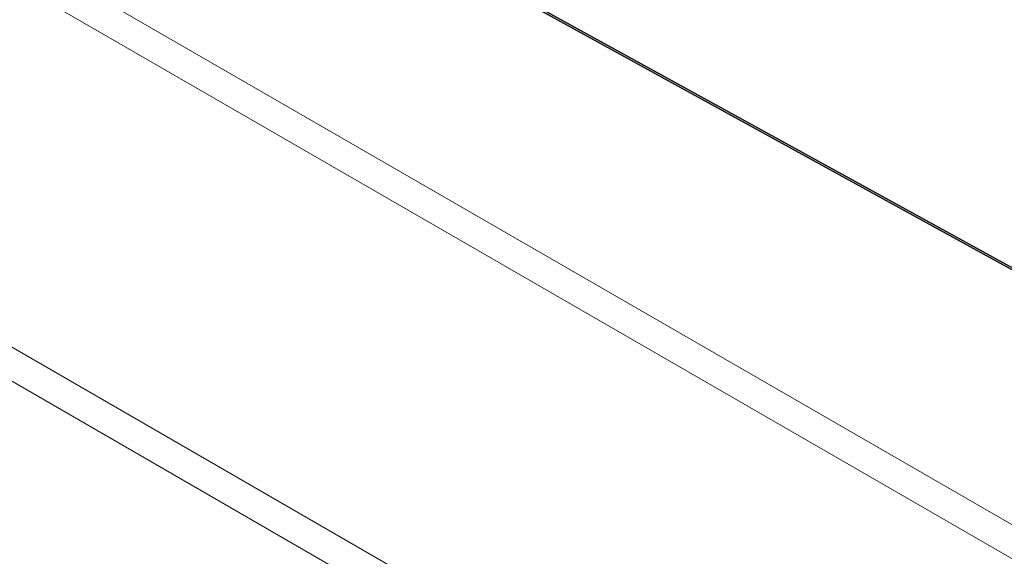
# Model space of a CAD drawing. Header units: millimetres. Extents: x 4477830 to 4478275, y -30323838 to -30323445.
# Tile 77 of 124: x 4478049 to 4478066, y -30323486 to -30323476. Entities that reach past the tile are written whole.
import ezdxf

# ---------------------------------------------------------------- set-up
doc = ezdxf.new("R2010")
doc.units = ezdxf.units.MM
for name, color, linetype, lineweight in [('IFC-Parede padrão-Contorno', 44, 'Continuous', 5), ('IFC-Parede-Contorno', 42, 'Continuous', 5), ('PR-Condutos', 150, 'Continuous', 25)]:
    doc.layers.add(name, color=color, linetype=linetype, lineweight=lineweight)

msp = doc.modelspace()

# ---------------------------------------------------------------- hatches: boundary and pattern name
at = {"layer": 'PR-Condutos', "linetype": 'Continuous', "true_color": 0x105689}
for points in [[(4478051.147, -30323472.394), (4478051.144, -30323472.4), (4478075.325, -30323485.7)], [(4478051.144, -30323472.4), (4478075.306, -30323485.696), (4478075.312, -30323485.693)], [(4478051.144, -30323472.406), (4478075.302, -30323485.698), (4478075.306, -30323485.696)], [(4478051.145, -30323472.411), (4478075.301, -30323485.699), (4478075.302, -30323485.698)], [(4478051.147, -30323472.394), (4478066.678, -30323480.941), (4478075.327, -30323485.694)], [(4478051.151, -30323472.389), (4478066.687, -30323480.939), (4478075.331, -30323485.688), (4478066.696, -30323480.936), (4478075.336, -30323485.685), (4478051.254, -30323472.439)], [(4478075.327, -30323485.694), (4478051.199, -30323472.415), (4478051.16, -30323472.401)], [(4478051.164, -30323472.385), (4478066.705, -30323480.934), (4478075.344, -30323485.685)], [(4478066.701, -30323480.935), (4478075.336, -30323485.685), (4478051.188, -30323472.399), (4478051.17, -30323472.393), (4478051.254, -30323472.439), (4478066.701, -30323480.935), (4478066.702, -30323480.935)], [(4478075.328, -30323485.713), (4478051.181, -30323472.431), (4478051.18, -30323472.431)], [(4478075.325, -30323485.711), (4478051.184, -30323472.429), (4478051.181, -30323472.431)], [(4478075.324, -30323485.706), (4478051.19, -30323472.425), (4478051.184, -30323472.429)], [(4478051.188, -30323472.399), (4478066.702, -30323480.935), (4478075.341, -30323485.684)], [(4478051.205, -30323472.408), (4478075.341, -30323485.684), (4478051.205, -30323472.408)]]:
    msp.add_hatch(color=146, dxfattribs=at).paths.add_polyline_path(points)

# ---------------------------------------------------------------- linework, layer by layer
at = {"layer": 'IFC-Parede padrão-Contorno', "color": 8, "lineweight": 5}
for p, q in [((4478036.047, -30323467.798), (4478081.258, -30323493.901)), ((4478035.528, -30323468.098), (4478080.738, -30323494.201))]:
    msp.add_line(p, q, dxfattribs=at)
at = {"layer": 'IFC-Parede-Contorno', "color": 8, "lineweight": 5}
for p, q in [((4478030.017, -30323471.99), (4478055.333, -30323486.607)), ((4478032.713, -30323472.947), (4478058.029, -30323487.563))]:
    msp.add_line(p, q, dxfattribs=at)
at = {"layer": 'PR-Condutos'}
for p, q in [((4478066.706, -30323480.934), (4478051.164, -30323472.385)), ((4478051.18, -30323472.431), (4478075.328, -30323485.713))]:
    msp.add_line(p, q, dxfattribs=at)

doc.saveas('drawing.dxf')
